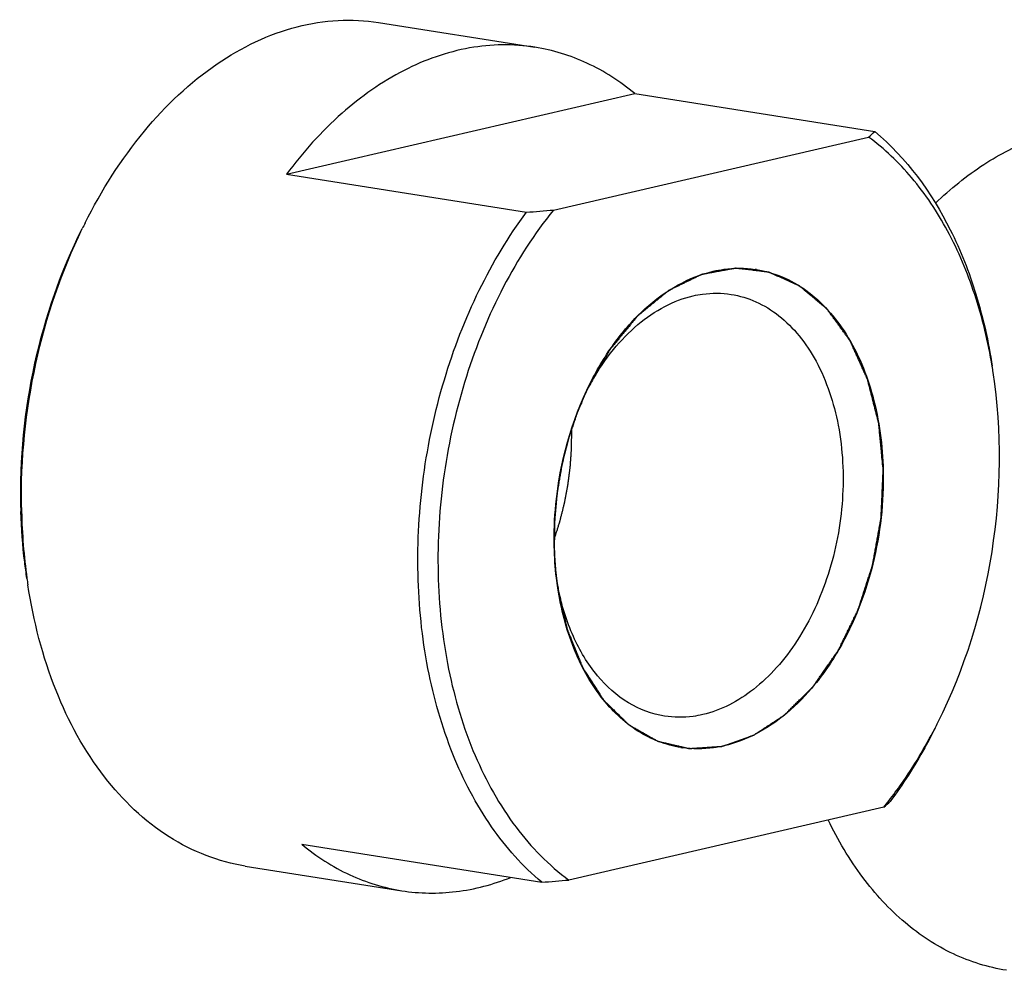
# Model space of a CAD drawing. Header units: millimetres. Extents: x 0 to 420, y 0 to 297.
# Tile 13 of 68: x 191.74 to 199.53, y 37.98 to 45.49. Entities that reach past the tile are written whole.
import ezdxf

# ---------------------------------------------------------------- set-up
doc = ezdxf.new("R2010")
doc.units = ezdxf.units.MM
doc.header["$LTSCALE"] = 23.1
doc.layers.add('COMPONENTS', color=7, linetype='CONTINUOUS')

msp = doc.modelspace()

# ---------------------------------------------------------------- linework, layer by layer
at = {"layer": 'COMPONENTS', "color": 7, "linetype": 'Continuous'}
for p, q in [((194.58087, 45.46913), (195.81782, 45.27371)), ((193.85334, 44.269), (196.60671, 44.90691)), ((196.60671, 44.90691), (198.50337, 44.60726)), ((195.96409, 43.98681), (198.45419, 44.56373)), ((193.85334, 44.269), (195.74999, 43.96934)), ((196.10852, 42.25797), (196.10845, 42.26066)), ((198.5764, 39.26793), (196.0863, 38.69102)), ((193.97555, 38.9732), (195.8722, 38.67354)), ((193.5275, 38.80183), (194.76444, 38.6064))]:
    msp.add_line(p, q, dxfattribs=at)
at = {"layer": 'COMPONENTS', "color": 2, "linetype": 'Continuous'}
for p, q in [((195.97363, 41.23624), (195.97524, 41.21018)), ((195.98032, 41.14611), (195.98321, 41.11662)), ((195.99042, 41.05448), (195.99477, 41.02244)), ((195.99477, 41.02244), (195.99622, 41.01233))]:
    msp.add_line(p, q, dxfattribs=at)
at = {"layer": 'COMPONENTS', "color": 7, "linetype": 'Continuous'}
for centre, radius, start, end in [((197.81538, 45.335), 1.00147, 309.633415, 313.391413), ((192.99463, 79.05702), 35.1957, 274.490095, 274.839797), ((196.11527, 41.9517), 4.31114, 153.356739, 154.030886), ((197.43467, 42.66765), 0.85931, 81.027456, 81.705192), ((195.36325, 42.0792), 4.12382, 8.684642, 9.391623), ((198.05988, 41.60116), 2.06987, 150.589964, 152.049168), ((198.0229, 41.6219), 2.02747, 149.922877, 150.587305), ((196.325, 41.74011), 4.57249, 181.321855, 181.710687), ((196.5072, 41.71343), 4.74876, 180.95119, 181.321798), ((196.28458, 41.70256), 4.52596, 181.249205, 187.978566), ((196.07366, 41.67515), 4.31327, 188.006893, 188.678883), ((198.02993, 41.40901), 2.07031, 190.090586, 191.454832), ((195.32028, 41.78362), 4.11993, 332.65293, 333.360257), ((197.10582, 40.5871), 0.85931, 261.027456, 261.705192), ((196.0102, 41.34046), 3.2986, 321.074747, 322.190841), ((197.94456, 40.03133), 0.99096, 309.613488, 313.41134), ((193.11684, 73.76122), 35.1957, 274.490095, 274.839797)]:
    msp.add_arc(centre, radius, start, end, dxfattribs=at)
for points, knots in [([(192.26191, 43.88496), (192.39119, 44.14264), (192.68776, 44.61095), (193.25909, 45.15718), (193.81324, 45.42655), (194.25859, 45.49672), (194.47568, 45.48575), (194.58087, 45.46913)], [0, 0, 0, 0, 0.2891478, 0.5505555, 0.7838774, 0.8931945, 1, 1, 1, 1]), ([(195.81778, 45.27371), (195.6477, 45.30058), (195.28547, 45.29448), (194.75686, 45.10614), (194.26304, 44.75697), (193.98312, 44.44384), (193.85334, 44.269)], [0, 0, 0, 0, 0.2233546, 0.4596434, 0.7175511, 1, 1, 1, 1]), ([(196.60671, 44.90691), (196.4918, 45.00223), (196.24322, 45.16351), (195.95939, 45.25134), (195.81778, 45.27371)], [0, 0, 0, 0, 0.5101355, 1, 1, 1, 1]), ([(198.50337, 44.60726), (198.75451, 44.39894), (199.06412, 43.97093), (199.32004, 43.3147), (199.40276, 42.9443), (199.43213, 42.75206)], [0, 0, 0, 0, 0.4636044, 0.7236911, 1, 1, 1, 1]), ([(198.98357, 44.04075), (199.10116, 44.15391), (199.34717, 44.35379), (199.75604, 44.56624), (200.17854, 44.67162), (200.46198, 44.6661), (200.59744, 44.6447)], [0, 0, 0, 0, 0.2745939, 0.529727, 0.7692528, 1, 1, 1, 1]), ([(199.4318, 42.75213), (199.40004, 42.94415), (199.312, 43.3125), (199.09967, 43.81839), (198.81774, 44.24422), (198.58029, 44.47164), (198.45419, 44.56373)], [0, 0, 0, 0, 0.2772215, 0.5370107, 0.7775895, 1, 1, 1, 1]), ([(195.96409, 43.98681), (195.81271, 43.79939), (195.54254, 43.37786), (195.25306, 42.67091), (195.07898, 41.90447), (195.03036, 41.1222), (195.10995, 40.36813), (195.31429, 39.6843), (195.63316, 39.10907), (195.92727, 38.80715), (196.0863, 38.69102)], [0, 0, 0, 0, 0.1248793, 0.2575395, 0.3941913, 0.5304584, 0.6620193, 0.7852508, 0.8979277, 1, 1, 1, 1]), ([(194.8933, 41.10881), (194.88733, 41.36738), (194.9175, 41.88737), (195.08022, 42.64467), (195.35243, 43.35012), (195.6069, 43.77657), (195.74999, 43.96934)], [0, 0, 0, 0, 0.2556496, 0.5123703, 0.7626962, 1, 1, 1, 1]), ([(191.75372, 41.63463), (191.7449, 42.01682), (191.82089, 42.77889), (192.07065, 43.50373), (192.23913, 43.83956)], [0, 0, 0, 0, 0.50433, 1, 1, 1, 1]), ([(191.75909, 41.6346), (191.75276, 42.01622), (191.83003, 42.77685), (192.07496, 43.50184), (192.23943, 43.83949)], [0, 0, 0, 0, 0.5040299, 1, 1, 1, 1]), ([(197.22696, 43.50297), (197.25453, 43.50936), (197.36372, 43.5297), (197.47677, 43.5299), (197.55864, 43.51797)], [0, 0, 0, 0, 0.2548592, 1, 1, 1, 1]), ([(197.56869, 43.51644), (197.6378, 43.50553), (197.77597, 43.46577), (198.03754, 43.31653), (198.31298, 43.00128), (198.51614, 42.50225), (198.5659, 42.12571), (198.57045, 41.92861)], [0, 0, 0, 0, 0.1037529, 0.2107482, 0.442993, 0.7076371, 1, 1, 1, 1]), ([(196.25458, 42.61865), (196.31126, 42.73165), (196.43788, 42.94183), (196.67206, 43.2075), (196.93523, 43.40228), (197.13037, 43.48059), (197.22696, 43.50297)], [0, 0, 0, 0, 0.2802297, 0.5409502, 0.780203, 1, 1, 1, 1]), ([(196.26842, 42.638), (196.31817, 42.7239), (196.42673, 42.88322), (196.6207, 43.08361), (196.83418, 43.2306), (196.98993, 43.29048), (197.06713, 43.30837)], [0, 0, 0, 0, 0.2783894, 0.5379771, 0.7777868, 1, 1, 1, 1]), ([(197.06713, 43.30837), (197.09218, 43.31417), (197.19138, 43.33253), (197.29418, 43.332), (197.3684, 43.3203)], [0, 0, 0, 0, 0.2549529, 1, 1, 1, 1]), ([(197.3684, 43.3203), (197.43561, 43.3097), (197.57023, 43.26916), (197.75374, 43.15552), (197.91479, 42.99362), (198.09915, 42.71243), (198.24257, 42.272), (198.2707, 41.6918), (198.16007, 41.10757), (197.95736, 40.66266), (197.73636, 40.36964), (197.50313, 40.14627), (197.28902, 40.03221), (197.14351, 39.99849)], [0, 0, 0, 0, 0.0491322, 0.1001062, 0.1543596, 0.2127136, 0.3415785, 0.4830492, 0.6282579, 0.7671458, 0.8317351, 0.8921355, 1, 1, 1, 1]), ([(199.00285, 39.93633), (199.21447, 40.35817), (199.49781, 41.27542), (199.51106, 42.23535), (199.43979, 42.70188)], [0, 0, 0, 0, 0.4999994, 1, 1, 1, 1]), ([(195.97004, 41.32614), (195.96746, 41.43788), (195.98469, 41.88133), (196.10582, 42.32211), (196.25458, 42.61865)], [0, 0, 0, 0, 0.2520006, 1, 1, 1, 1]), ([(195.96996, 41.38353), (195.97545, 41.40084), (195.98368, 41.42679), (195.99329, 41.45707), (195.99878, 41.47438), (196.0029, 41.48735), (196.00701, 41.50033), (196.0101, 41.51006), (196.01216, 41.51656), (196.0132, 41.5198), (196.01419, 41.52306), (196.01526, 41.52752), (196.01668, 41.53305), (196.01892, 41.54193), (196.02173, 41.55303), (196.02621, 41.57078), (196.03183, 41.59297), (196.03743, 41.61516), (196.04192, 41.63291), (196.04473, 41.644), (196.04697, 41.65287), (196.04837, 41.65843), (196.04936, 41.6623), (196.0499, 41.66454), (196.05033, 41.66692), (196.05089, 41.66984), (196.05223, 41.67689), (196.05424, 41.68746), (196.05691, 41.70155), (196.05959, 41.71564), (196.06316, 41.73444), (196.06673, 41.75323), (196.07029, 41.77202), (196.07252, 41.78376), (196.07431, 41.79316), (196.07565, 41.8002), (196.07676, 41.80607), (196.07755, 41.81019), (196.07798, 41.81253), (196.07836, 41.81431), (196.07853, 41.816), (196.07884, 41.81829), (196.07935, 41.82227), (196.08009, 41.82798), (196.08096, 41.83482), (196.08214, 41.84394), (196.08361, 41.85534), (196.08595, 41.87358), (196.0883, 41.89182), (196.09065, 41.91007), (196.09241, 41.92375), (196.09417, 41.93743), (196.09549, 41.94769), (196.09637, 41.95453), (196.09682, 41.95795), (196.09722, 41.96137), (196.09748, 41.96594), (196.0979, 41.97165), (196.09853, 41.98079), (196.09932, 41.99221), (196.10059, 42.01048), (196.10217, 42.03332), (196.10376, 42.05616), (196.10502, 42.07444), (196.10581, 42.08586), (196.10645, 42.09499), (196.10684, 42.10071), (196.10713, 42.10469), (196.10726, 42.10699), (196.10725, 42.10938), (196.10729, 42.11233), (196.10735, 42.11944), (196.10744, 42.13009), (196.10756, 42.1443), (196.10768, 42.15851), (196.10784, 42.17745), (196.10812, 42.21061), (196.10836, 42.23902), (196.10852, 42.25797)], [0, 0, 0, 0, 0.0625, 0.09375, 0.109375, 0.125, 0.140625, 0.15625, 0.1601562, 0.1640625, 0.1679688, 0.171875, 0.1796875, 0.1875, 0.203125, 0.21875, 0.25, 0.28125, 0.296875, 0.3125, 0.3203125, 0.328125, 0.3320312, 0.3339844, 0.3359375, 0.3398438, 0.34375, 0.359375, 0.375, 0.390625, 0.40625, 0.4375, 0.453125, 0.46875, 0.4765625, 0.484375, 0.4921875, 0.4960938, 0.4980469, 0.5, 0.5019531, 0.5039062, 0.5078125, 0.515625, 0.5234375, 0.53125, 0.546875, 0.5625, 0.59375, 0.609375, 0.625, 0.640625, 0.65625, 0.6601562, 0.6640625, 0.6679688, 0.671875, 0.6796875, 0.6875, 0.703125, 0.71875, 0.75, 0.78125, 0.796875, 0.8125, 0.8203125, 0.828125, 0.8320312, 0.8339844, 0.8359375, 0.8398438, 0.84375, 0.859375, 0.875, 0.890625, 0.90625, 0.9375, 1, 1, 1, 1]), ([(198.57045, 41.92861), (198.57618, 41.68026), (198.52057, 41.18701), (198.30006, 40.61704), (198.04075, 40.23531), (197.82053, 40.00734), (197.57812, 39.84018), (197.40121, 39.77209), (197.31353, 39.75178)], [0, 0, 0, 0, 0.2774924, 0.5474618, 0.6734633, 0.790948, 0.8994625, 1, 1, 1, 1]), ([(191.80211, 41.07445), (191.79551, 41.11769), (191.77156, 41.29324), (191.75853, 41.47025), (191.75454, 41.60361)], [0, 0, 0, 0, 0.2468864, 1, 1, 1, 1]), ([(195.99844, 40.99752), (195.99434, 41.02435), (195.97956, 41.13335), (195.97195, 41.24331), (195.97004, 41.32614)], [0, 0, 0, 0, 0.246732, 1, 1, 1, 1]), ([(195.8722, 38.67354), (195.72054, 38.79935), (195.44252, 39.11367), (195.14131, 39.69395), (194.94843, 40.37314), (194.89907, 40.85874), (194.8933, 41.10881)], [0, 0, 0, 0, 0.2191746, 0.4599978, 0.7217733, 1, 1, 1, 1]), ([(193.5275, 38.80183), (193.4223, 38.81846), (193.21236, 38.87496), (192.81027, 39.07906), (192.3661, 39.50626), (191.99101, 40.2022), (191.85329, 40.73925), (191.80978, 41.02429)], [0, 0, 0, 0, 0.1068029, 0.2161181, 0.4494398, 0.7108522, 1, 1, 1, 1]), ([(196.9718, 39.7383), (196.85181, 39.75725), (196.60811, 39.85316), (196.31414, 40.13737), (196.10102, 40.53174), (196.02311, 40.83601), (195.99844, 40.99752)], [0, 0, 0, 0, 0.2152301, 0.4488167, 0.7105211, 1, 1, 1, 1]), ([(196.84223, 39.98656), (196.74243, 40.00229), (196.54019, 40.07875), (196.29048, 40.3049), (196.10253, 40.62098), (196.0274, 40.86684), (196.00085, 40.99786)], [0, 0, 0, 0, 0.2174792, 0.4516932, 0.7122488, 1, 1, 1, 1]), ([(197.14351, 39.99849), (197.11846, 39.99269), (197.01926, 39.97432), (196.91646, 39.97486), (196.84223, 39.98656)], [0, 0, 0, 0, 0.2549398, 1, 1, 1, 1]), ([(198.61628, 39.31831), (198.65007, 39.36185), (198.78437, 39.54404), (198.90114, 39.73897), (198.97977, 39.89101)], [0, 0, 0, 0, 0.2435737, 1, 1, 1, 1]), ([(198.9801, 39.89097), (198.95409, 39.83913), (198.84839, 39.63868), (198.72607, 39.44685), (198.62557, 39.31146)], [0, 0, 0, 0, 0.2559182, 1, 1, 1, 1]), ([(197.31353, 39.75178), (197.28596, 39.74539), (197.17677, 39.72505), (197.06372, 39.72484), (196.98185, 39.73678)], [0, 0, 0, 0, 0.2548592, 1, 1, 1, 1]), ([(199.54407, 37.9774), (199.39995, 38.00017), (199.11086, 38.09052), (198.72153, 38.34704), (198.3862, 38.71219), (198.2124, 39.00663), (198.1361, 39.16566)], [0, 0, 0, 0, 0.2288754, 0.4675278, 0.7233137, 1, 1, 1, 1]), ([(193.97555, 38.9732), (194.09046, 38.87788), (194.33904, 38.7166), (194.62287, 38.62877), (194.76448, 38.6064)], [0, 0, 0, 0, 0.5101355, 1, 1, 1, 1]), ([(194.76448, 38.6064), (194.90588, 38.58406), (195.20249, 38.58008), (195.48826, 38.65658), (195.62678, 38.71164)], [0, 0, 0, 0, 0.4899006, 1, 1, 1, 1])]:
    msp.add_open_spline(points, degree=3, knots=knots, dxfattribs=at)
at = {"layer": 'COMPONENTS', "color": 2, "linetype": 'Continuous'}
for points, knots in [([(198.57045, 41.92861), (198.56825, 41.9518), (198.56384, 41.99817), (198.55833, 42.05614), (198.55392, 42.10251), (198.55062, 42.13729), (198.54731, 42.17207), (198.54401, 42.20685), (198.54125, 42.23584), (198.53932, 42.25612), (198.53822, 42.26772), (198.5374, 42.27641), (198.53671, 42.28366), (198.53616, 42.28946), (198.53581, 42.29308), (198.53554, 42.29598), (198.53535, 42.29778), (198.53525, 42.29925), (198.53495, 42.30063), (198.53431, 42.303), (198.53346, 42.30642), (198.53207, 42.31187), (198.53033, 42.31869), (198.52755, 42.3296), (198.52408, 42.34324), (198.51992, 42.3596), (198.51436, 42.38143), (198.50742, 42.4087), (198.49909, 42.44143), (198.49076, 42.47416), (198.48243, 42.50689), (198.47548, 42.53417), (198.46993, 42.55599), (198.46576, 42.57235), (198.4616, 42.58872), (198.45743, 42.60508), (198.45396, 42.61872), (198.45153, 42.62827), (198.45014, 42.63372), (198.4491, 42.63781), (198.44806, 42.6419), (198.44728, 42.64498), (198.44676, 42.64702), (198.44651, 42.64805), (198.44621, 42.64904), (198.44564, 42.65021), (198.44498, 42.65172), (198.44389, 42.6541), (198.44254, 42.65709), (198.44037, 42.66187), (198.43766, 42.66785), (198.43442, 42.67502), (198.43009, 42.68458), (198.42467, 42.69653), (198.41818, 42.71087), (198.40952, 42.72999), (198.39869, 42.7539), (198.3857, 42.78258), (198.37271, 42.81126), (198.35972, 42.83995), (198.34889, 42.86385), (198.34023, 42.88297), (198.33373, 42.89731), (198.32832, 42.90927), (198.32399, 42.91883), (198.32074, 42.926), (198.3175, 42.93317), (198.31479, 42.93915), (198.31262, 42.94392), (198.311, 42.94751), (198.30964, 42.95049), (198.3087, 42.9526), (198.30815, 42.95377), (198.30779, 42.95473), (198.30721, 42.9554), (198.30651, 42.9564), (198.30525, 42.95809), (198.30348, 42.96054), (198.30134, 42.96347), (198.29849, 42.96737), (198.29493, 42.97225), (198.29065, 42.97811), (198.28637, 42.98396), (198.28067, 42.99177), (198.27355, 43.00153), (198.265, 43.01324), (198.2536, 43.02886), (198.23934, 43.04838), (198.22224, 43.0718), (198.20514, 43.09523), (198.18804, 43.11865), (198.17378, 43.13817), (198.16238, 43.15379), (198.15383, 43.1655), (198.14671, 43.17526), (198.14101, 43.18307), (198.13673, 43.18892), (198.13317, 43.1938), (198.13032, 43.19771), (198.12853, 43.20015), (198.12711, 43.2021), (198.12622, 43.20331), (198.1256, 43.20418), (198.12523, 43.20465), (198.12479, 43.20498), (198.12426, 43.20544), (198.12298, 43.2065), (198.12106, 43.20812), (198.1185, 43.21026), (198.11594, 43.21241), (198.11252, 43.21527), (198.10655, 43.22028), (198.09801, 43.22744), (198.08776, 43.23603), (198.07752, 43.24462), (198.06727, 43.2532), (198.05361, 43.26465), (198.03654, 43.27896), (198.01605, 43.29614), (197.99556, 43.31331), (197.97848, 43.32763), (197.96482, 43.33908), (197.95458, 43.34766), (197.94433, 43.35625), (197.93408, 43.36484), (197.92555, 43.372), (197.91957, 43.37701), (197.91616, 43.37987), (197.91359, 43.38201), (197.91103, 43.38416), (197.90911, 43.38577), (197.90783, 43.38685), (197.90729, 43.38728), (197.90688, 43.38767), (197.90641, 43.38791), (197.90558, 43.38826), (197.90441, 43.38879), (197.90253, 43.38963), (197.90017, 43.39068), (197.8964, 43.39236), (197.89169, 43.39446), (197.88604, 43.39699), (197.87851, 43.40035), (197.86909, 43.40455), (197.85778, 43.4096), (197.84271, 43.41632), (197.82387, 43.42473), (197.80127, 43.43482), (197.77866, 43.4449), (197.75605, 43.45499), (197.73721, 43.4634), (197.72214, 43.47012), (197.71084, 43.47517), (197.70142, 43.47937), (197.69388, 43.48273), (197.68823, 43.48525), (197.68258, 43.48778), (197.67787, 43.48988), (197.6741, 43.49156), (197.67175, 43.49261), (197.66987, 43.49345), (197.66845, 43.49408), (197.66728, 43.49462), (197.66633, 43.49501), (197.66564, 43.49541), (197.66485, 43.49542), (197.66384, 43.49557), (197.66256, 43.4957), (197.66102, 43.49589), (197.65898, 43.49613), (197.65642, 43.49644), (197.65233, 43.49692), (197.64722, 43.49753), (197.64108, 43.49826), (197.63495, 43.49899), (197.62676, 43.49997), (197.61654, 43.50118), (197.60427, 43.50264), (197.5879, 43.50459), (197.56745, 43.50703), (197.54291, 43.50995), (197.51836, 43.51287), (197.49382, 43.51579), (197.47336, 43.51822), (197.457, 43.52017), (197.44473, 43.52163), (197.4345, 43.52285), (197.42632, 43.52382), (197.42018, 43.52455), (197.41507, 43.52516), (197.41098, 43.52565), (197.40842, 43.52595), (197.40638, 43.5262), (197.4051, 43.52634), (197.40421, 43.52646), (197.40369, 43.52649), (197.40317, 43.52637), (197.40252, 43.52626), (197.40095, 43.52597), (197.3986, 43.52554), (197.39546, 43.52496), (197.39233, 43.52439), (197.38815, 43.52362), (197.38084, 43.52228), (197.37039, 43.52036), (197.35785, 43.51806), (197.34532, 43.51575), (197.33278, 43.51345), (197.31606, 43.51038), (197.29517, 43.50655), (197.2701, 43.50194), (197.24502, 43.49734), (197.22413, 43.4935), (197.20741, 43.49043), (197.19487, 43.48813), (197.18234, 43.48583), (197.1698, 43.48353), (197.15935, 43.48161), (197.15204, 43.48026), (197.14786, 43.4795), (197.14473, 43.47892), (197.14159, 43.47835), (197.13924, 43.47791), (197.13768, 43.47763), (197.13702, 43.4775), (197.1365, 43.47743), (197.13599, 43.47721), (197.13509, 43.47676), (197.13381, 43.47615), (197.13177, 43.47515), (197.12921, 43.47391), (197.12512, 43.47192), (197.12001, 43.46943), (197.11387, 43.46645), (197.10569, 43.46247), (197.09546, 43.4575), (197.08319, 43.45153), (197.06683, 43.44357), (197.04638, 43.43363), (197.02184, 43.42169), (196.99729, 43.40976), (196.97275, 43.39782), (196.9523, 43.38788), (196.93593, 43.37992), (196.92366, 43.37395), (196.91344, 43.36898), (196.90526, 43.365), (196.89912, 43.36202), (196.89298, 43.35903), (196.88787, 43.35655), (196.88378, 43.35456), (196.88071, 43.35307), (196.87816, 43.35182), (196.87636, 43.35096), (196.87535, 43.35044), (196.87456, 43.35014), (196.87386, 43.34948), (196.8729, 43.34872), (196.87123, 43.34734), (196.86883, 43.3454), (196.86596, 43.34305), (196.86213, 43.33992), (196.85735, 43.33601), (196.8516, 43.33132), (196.84586, 43.32663), (196.8382, 43.32038), (196.82863, 43.31256), (196.81714, 43.30318), (196.80182, 43.29067), (196.78268, 43.27504), (196.7597, 43.25628), (196.73673, 43.23752), (196.71375, 43.21876), (196.6946, 43.20313), (196.67929, 43.19062), (196.6678, 43.18124), (196.65823, 43.17342), (196.65057, 43.16717), (196.64482, 43.16248), (196.64004, 43.15857), (196.63621, 43.15544), (196.63382, 43.15348), (196.6319, 43.15193), (196.63071, 43.15093), (196.62973, 43.1502), (196.62908, 43.14946), (196.62844, 43.14868), (196.62716, 43.14713), (196.62525, 43.1448), (196.6227, 43.14171), (196.62014, 43.13861), (196.61673, 43.13447), (196.61077, 43.12724), (196.60226, 43.11691), (196.59204, 43.10452), (196.58182, 43.09212), (196.5716, 43.07972), (196.55798, 43.06319), (196.54095, 43.04253), (196.52051, 43.01774), (196.50008, 42.99294), (196.48305, 42.97228), (196.46942, 42.95575), (196.4592, 42.94336), (196.44899, 42.93096), (196.43877, 42.91856), (196.43025, 42.90823), (196.42344, 42.89997), (196.41918, 42.8948), (196.41577, 42.89067), (196.41365, 42.88808), (196.41215, 42.88629), (196.41132, 42.88522), (196.41064, 42.88394), (196.40974, 42.88241), (196.40833, 42.87992), (196.40655, 42.87682), (196.40371, 42.87186), (196.40016, 42.86566), (196.39591, 42.85821), (196.39023, 42.84829), (196.38313, 42.83589), (196.37462, 42.821), (196.36327, 42.80115), (196.34907, 42.77634), (196.33204, 42.74657), (196.31501, 42.7168), (196.29231, 42.67711), (196.26392, 42.62749), (196.24122, 42.5878), (196.22986, 42.56795)], [0, 0, 0, 0, 0.015625, 0.03125, 0.0390625, 0.046875, 0.0546875, 0.0625, 0.0703125, 0.0742188, 0.0761719, 0.078125, 0.0800781, 0.0810547, 0.0820312, 0.0825195, 0.0830078, 0.083252, 0.0834961, 0.0839844, 0.0849609, 0.0859375, 0.0878906, 0.0898438, 0.09375, 0.0976562, 0.1015625, 0.109375, 0.1171875, 0.125, 0.1328125, 0.140625, 0.1445312, 0.1484375, 0.1523438, 0.15625, 0.1601562, 0.1621094, 0.1630859, 0.1640625, 0.1650391, 0.1660156, 0.1662598, 0.1665039, 0.166748, 0.1669922, 0.1674805, 0.1679688, 0.1689453, 0.1699219, 0.171875, 0.1738281, 0.1757812, 0.1796875, 0.1835938, 0.1875, 0.1953125, 0.203125, 0.2109375, 0.21875, 0.2265625, 0.2304688, 0.234375, 0.2382812, 0.2402344, 0.2421875, 0.2441406, 0.2460938, 0.2470703, 0.2480469, 0.2490234, 0.2495117, 0.2497559, 0.25, 0.2502441, 0.2504883, 0.2509766, 0.2519531, 0.2529297, 0.2539062, 0.2558594, 0.2578125, 0.2597656, 0.2617188, 0.265625, 0.2695312, 0.2734375, 0.28125, 0.2890625, 0.296875, 0.3046875, 0.3125, 0.3164062, 0.3203125, 0.3242188, 0.3261719, 0.328125, 0.3300781, 0.3310547, 0.3320312, 0.3325195, 0.3330078, 0.333252, 0.333374, 0.3334961, 0.3337402, 0.3339844, 0.3349609, 0.3359375, 0.3369141, 0.3378906, 0.3398438, 0.34375, 0.3476562, 0.3515625, 0.3554688, 0.359375, 0.3671875, 0.375, 0.3828125, 0.390625, 0.3945312, 0.3984375, 0.4023438, 0.40625, 0.4101562, 0.4121094, 0.4130859, 0.4140625, 0.4150391, 0.4160156, 0.4162598, 0.4165039, 0.416626, 0.416748, 0.4169922, 0.4174805, 0.4179688, 0.4189453, 0.4199219, 0.421875, 0.4238281, 0.4257812, 0.4296875, 0.4335938, 0.4375, 0.4453125, 0.453125, 0.4609375, 0.46875, 0.4765625, 0.4804688, 0.484375, 0.4882812, 0.4902344, 0.4921875, 0.4941406, 0.4960938, 0.4970703, 0.4980469, 0.4985352, 0.4990234, 0.4995117, 0.4997559, 0.5, 0.5002441, 0.5004883, 0.5009766, 0.5014648, 0.5019531, 0.5029297, 0.5039062, 0.5058594, 0.5078125, 0.5097656, 0.5117188, 0.515625, 0.5195312, 0.5234375, 0.53125, 0.5390625, 0.546875, 0.5546875, 0.5625, 0.5664062, 0.5703125, 0.5742188, 0.5761719, 0.578125, 0.5800781, 0.5810547, 0.5820312, 0.5825195, 0.5830078, 0.583252, 0.583374, 0.5834961, 0.5837402, 0.5839844, 0.5849609, 0.5859375, 0.5869141, 0.5878906, 0.5898438, 0.59375, 0.5976562, 0.6015625, 0.6054688, 0.609375, 0.6171875, 0.625, 0.6328125, 0.640625, 0.6445312, 0.6484375, 0.6523438, 0.65625, 0.6601562, 0.6621094, 0.6630859, 0.6640625, 0.6650391, 0.6660156, 0.6662598, 0.6665039, 0.666626, 0.666748, 0.6669922, 0.6674805, 0.6679688, 0.6689453, 0.6699219, 0.671875, 0.6738281, 0.6757812, 0.6796875, 0.6835938, 0.6875, 0.6953125, 0.703125, 0.7109375, 0.71875, 0.7265625, 0.7304688, 0.734375, 0.7382812, 0.7402344, 0.7421875, 0.7441406, 0.7460938, 0.7470703, 0.7480469, 0.7490234, 0.7495117, 0.7497559, 0.75, 0.7502441, 0.7504883, 0.7509766, 0.7519531, 0.7529297, 0.7539062, 0.7558594, 0.7578125, 0.7597656, 0.7617188, 0.765625, 0.7695312, 0.7734375, 0.78125, 0.7890625, 0.796875, 0.8046875, 0.8125, 0.8164062, 0.8203125, 0.8242188, 0.8261719, 0.828125, 0.8300781, 0.8310547, 0.8320312, 0.8325195, 0.8330078, 0.833252, 0.8334961, 0.8337402, 0.8339844, 0.8349609, 0.8359375, 0.8369141, 0.8378906, 0.8398438, 0.84375, 0.8476562, 0.8515625, 0.8554688, 0.859375, 0.8671875, 0.875, 0.8828125, 0.890625, 0.8945312, 0.8984375, 0.9023438, 0.90625, 0.9101562, 0.9121094, 0.9140625, 0.9150391, 0.9160156, 0.9165039, 0.916748, 0.9169922, 0.9174805, 0.9179688, 0.9189453, 0.9199219, 0.921875, 0.9238281, 0.9257812, 0.9296875, 0.9335938, 0.9375, 0.9453125, 0.953125, 0.9609375, 0.96875, 0.984375, 1, 1, 1, 1]), ([(196.22986, 42.56795), (196.21979, 42.54422), (196.20468, 42.50863), (196.18706, 42.4671), (196.17699, 42.44337), (196.16943, 42.42557), (196.16314, 42.41074), (196.1581, 42.39888), (196.15496, 42.39146), (196.15243, 42.38553), (196.15088, 42.38181), (196.14957, 42.37887), (196.14876, 42.37656), (196.14799, 42.37422), (196.14642, 42.36956), (196.14408, 42.36255), (196.14096, 42.35322), (196.13784, 42.34388), (196.13368, 42.33143), (196.12639, 42.30964), (196.11598, 42.27852), (196.10558, 42.2474), (196.09829, 42.22561), (196.09413, 42.21316), (196.09101, 42.20382), (196.08788, 42.19449), (196.08555, 42.18748), (196.08398, 42.18282), (196.08334, 42.18086), (196.0828, 42.17933), (196.08236, 42.17769), (196.08165, 42.17477), (196.0806, 42.17062), (196.07894, 42.16398), (196.07686, 42.15567), (196.07354, 42.14239), (196.06939, 42.12578), (196.0644, 42.10585), (196.05942, 42.08592), (196.05443, 42.06599), (196.04945, 42.04606), (196.04446, 42.02613), (196.04031, 42.00952), (196.03698, 41.99623), (196.03449, 41.98627), (196.03242, 41.97796), (196.03095, 41.97215), (196.03014, 41.96883), (196.02945, 41.96633), (196.0291, 41.96387), (196.02852, 41.96058), (196.02755, 41.95483), (196.02614, 41.94661), (196.02446, 41.93674), (196.02222, 41.92359), (196.01942, 41.90714), (196.01605, 41.88741), (196.01269, 41.86768), (196.00933, 41.84795), (196.00597, 41.82822), (196.00261, 41.80849), (195.9998, 41.79205), (195.99756, 41.77889), (195.99616, 41.77067), (195.99503, 41.76409), (195.99436, 41.75998), (195.99375, 41.7567), (195.99339, 41.75339), (195.99287, 41.74759), (195.99208, 41.73931), (195.99084, 41.72605), (195.98927, 41.70948), (195.98678, 41.68297), (195.98366, 41.64984), (195.98055, 41.6167), (195.97836, 41.59351), (195.97712, 41.58026), (195.97618, 41.57031), (195.97525, 41.56037), (195.97454, 41.55292), (195.97408, 41.54795), (195.97383, 41.54547), (195.97364, 41.54297), (195.97363, 41.53955), (195.97354, 41.53531), (195.97343, 41.5285), (195.97329, 41.52), (195.97306, 41.50639), (195.97277, 41.48939), (195.97243, 41.46898), (195.97198, 41.44177), (195.97118, 41.39416), (195.97049, 41.35334), (195.97004, 41.32614)], [0, 0, 0, 0, 0.0625, 0.09375, 0.109375, 0.125, 0.140625, 0.1484375, 0.15625, 0.1601562, 0.1640625, 0.1660156, 0.1679688, 0.1699219, 0.171875, 0.1796875, 0.1875, 0.1953125, 0.203125, 0.21875, 0.25, 0.28125, 0.296875, 0.3046875, 0.3125, 0.3203125, 0.328125, 0.3300781, 0.3320312, 0.3330078, 0.3339844, 0.3359375, 0.3398438, 0.34375, 0.3515625, 0.359375, 0.375, 0.390625, 0.40625, 0.421875, 0.4375, 0.453125, 0.46875, 0.4765625, 0.484375, 0.4921875, 0.4960938, 0.4980469, 0.5, 0.5019531, 0.5039062, 0.5078125, 0.515625, 0.5234375, 0.53125, 0.546875, 0.5625, 0.578125, 0.59375, 0.609375, 0.625, 0.640625, 0.6484375, 0.65625, 0.6601562, 0.6640625, 0.6660156, 0.6679688, 0.671875, 0.6796875, 0.6875, 0.703125, 0.71875, 0.75, 0.78125, 0.796875, 0.8046875, 0.8125, 0.8203125, 0.828125, 0.8300781, 0.8320312, 0.8339844, 0.8359375, 0.8398438, 0.84375, 0.8515625, 0.859375, 0.875, 0.890625, 0.90625, 0.9375, 1, 1, 1, 1]), ([(195.99622, 41.01233), (196.00211, 40.98598), (196.01095, 40.94644), (196.02273, 40.89372), (196.03156, 40.85418), (196.0404, 40.81465), (196.04776, 40.7817), (196.05365, 40.75534), (196.05807, 40.73557), (196.06175, 40.7191), (196.06469, 40.70592), (196.06653, 40.69768), (196.06801, 40.69109), (196.06911, 40.68615), (196.07004, 40.68203), (196.07076, 40.67873), (196.07125, 40.67669), (196.07155, 40.675), (196.07221, 40.67354), (196.07323, 40.6709), (196.07537, 40.66569), (196.07837, 40.65821), (196.08199, 40.64924), (196.08682, 40.63728), (196.09286, 40.62234), (196.1001, 40.6044), (196.10975, 40.58049), (196.12182, 40.5506), (196.13631, 40.51473), (196.14838, 40.48484), (196.15803, 40.46093), (196.16528, 40.44299), (196.17252, 40.42506), (196.17855, 40.41011), (196.18338, 40.39816), (196.1864, 40.39068), (196.18881, 40.38471), (196.19062, 40.38022), (196.19213, 40.37648), (196.19334, 40.3735), (196.19409, 40.37162), (196.19471, 40.37015), (196.19511, 40.36897), (196.19574, 40.36806), (196.19654, 40.3668), (196.19756, 40.36523), (196.19918, 40.36273), (196.20121, 40.3596), (196.20445, 40.35459), (196.2085, 40.34833), (196.21499, 40.33831), (196.22309, 40.32579), (196.23282, 40.31077), (196.24255, 40.29574), (196.25552, 40.27571), (196.27173, 40.25067), (196.29119, 40.22062), (196.31064, 40.19057), (196.32523, 40.16803), (196.33496, 40.15301), (196.33982, 40.14549), (196.34469, 40.13798), (196.34874, 40.13172), (196.35198, 40.12671), (196.35441, 40.12295), (196.35685, 40.11921), (196.35886, 40.11605), (196.3603, 40.11391), (196.36108, 40.11258), (196.3618, 40.11187), (196.36253, 40.11116), (196.3635, 40.11022), (196.36519, 40.10856), (196.36761, 40.10619), (196.37147, 40.10241), (196.37631, 40.09768), (196.38405, 40.09011), (196.39372, 40.08065), (196.40533, 40.0693), (196.41693, 40.05794), (196.42854, 40.04659), (196.44401, 40.03145), (196.46336, 40.01253), (196.4827, 39.99361), (196.49817, 39.97847), (196.50978, 39.96712), (196.52138, 39.95576), (196.53106, 39.9463), (196.53879, 39.93873), (196.5446, 39.93306), (196.54943, 39.92833), (196.55282, 39.92501), (196.55475, 39.92312), (196.5562, 39.92171), (196.55741, 39.92052), (196.55838, 39.91958), (196.55932, 39.91858), (196.56076, 39.91787), (196.56299, 39.91656), (196.5658, 39.91499), (196.57027, 39.91244), (196.57587, 39.90926), (196.58483, 39.90416), (196.59603, 39.8978), (196.61395, 39.88762), (196.63635, 39.87489), (196.66323, 39.85961), (196.69011, 39.84433), (196.71251, 39.83161), (196.73043, 39.82142), (196.74387, 39.81378), (196.75507, 39.80742), (196.76403, 39.80233), (196.77075, 39.79851), (196.77635, 39.79533), (196.78083, 39.79278), (196.78363, 39.79119), (196.78587, 39.78991), (196.78727, 39.78913), (196.78824, 39.78855), (196.78881, 39.78827), (196.78943, 39.78816), (196.79018, 39.78797), (196.792, 39.78755), (196.79473, 39.78691), (196.79837, 39.78607), (196.80201, 39.78522), (196.80686, 39.78409), (196.81535, 39.78212), (196.82747, 39.7793), (196.84203, 39.77591), (196.85658, 39.77252), (196.87113, 39.76914), (196.89054, 39.76462), (196.91479, 39.75898), (196.93905, 39.75334), (196.95845, 39.74882), (196.97301, 39.74544), (196.98756, 39.74205), (196.99969, 39.73923), (197.00939, 39.73697), (197.01666, 39.73528), (197.02394, 39.73359), (197.0294, 39.73231), (197.03304, 39.73147), (197.03455, 39.73111), (197.03577, 39.73084), (197.03697, 39.7305), (197.03855, 39.73065), (197.04043, 39.73076), (197.04295, 39.73093), (197.04609, 39.73114), (197.04987, 39.73139), (197.0549, 39.73172), (197.0637, 39.7323), (197.07628, 39.73314), (197.0964, 39.73447), (197.12155, 39.73613), (197.15174, 39.73813), (197.18192, 39.74013), (197.21211, 39.74213), (197.23726, 39.7438), (197.25487, 39.74496), (197.26493, 39.74563), (197.27248, 39.74613), (197.27876, 39.74655), (197.2838, 39.74688), (197.28757, 39.74713), (197.29071, 39.74734), (197.29291, 39.74747), (197.29401, 39.74757), (197.29464, 39.74757), (197.29526, 39.74784), (197.29603, 39.74809), (197.29726, 39.74853), (197.29941, 39.74929), (197.30249, 39.75038), (197.30619, 39.75168), (197.31111, 39.75342), (197.31727, 39.75559), (197.32466, 39.7582), (197.33451, 39.76168), (197.34682, 39.76602), (197.3616, 39.77124), (197.37637, 39.77645), (197.39607, 39.78341), (197.4207, 39.7921), (197.44533, 39.80079), (197.46503, 39.80774), (197.4798, 39.81296), (197.49458, 39.81817), (197.50689, 39.82252), (197.51674, 39.826), (197.52413, 39.8286), (197.53029, 39.83078), (197.53521, 39.83252), (197.53891, 39.83382), (197.54199, 39.8349), (197.54414, 39.83567), (197.54537, 39.83609), (197.54614, 39.83639), (197.54676, 39.83656), (197.54736, 39.83699), (197.54841, 39.83765), (197.55051, 39.83904), (197.55351, 39.84099), (197.55711, 39.84335), (197.56191, 39.84648), (197.56791, 39.8504), (197.57511, 39.85511), (197.58471, 39.86138), (197.60152, 39.87236), (197.62552, 39.88805), (197.65433, 39.90687), (197.68313, 39.92569), (197.71194, 39.94451), (197.73594, 39.9602), (197.75515, 39.97274), (197.76715, 39.98059), (197.77555, 39.98608), (197.78035, 39.98921), (197.78395, 39.99156), (197.78695, 39.99353), (197.78935, 39.99509), (197.79115, 39.99628), (197.79266, 39.99722), (197.79374, 39.99837), (197.79485, 39.99946), (197.79622, 40.00084), (197.79952, 40.00413), (197.80447, 40.00907), (197.81107, 40.01566), (197.81766, 40.02225), (197.82646, 40.03104), (197.83746, 40.04202), (197.85065, 40.0552), (197.86385, 40.06838), (197.88144, 40.08595), (197.90343, 40.10792), (197.92542, 40.12989), (197.94302, 40.14746), (197.95621, 40.16064), (197.96941, 40.17382), (197.9826, 40.187), (197.9936, 40.19798), (198.00129, 40.20567), (198.00569, 40.21006), (198.00899, 40.21336), (198.01229, 40.21665), (198.01476, 40.21913), (198.01641, 40.22077), (198.01709, 40.22147), (198.01766, 40.22199), (198.01815, 40.22265), (198.01898, 40.22386), (198.02018, 40.22556), (198.02209, 40.22831), (198.02448, 40.23173), (198.0283, 40.2372), (198.03308, 40.24405), (198.03881, 40.25226), (198.04645, 40.26322), (198.05601, 40.27691), (198.06748, 40.29333), (198.08276, 40.31524), (198.10188, 40.34262), (198.12481, 40.37548), (198.14774, 40.40833), (198.16685, 40.43571), (198.18214, 40.45762), (198.1917, 40.47131), (198.19934, 40.48226), (198.20412, 40.48911), (198.20794, 40.49459), (198.21034, 40.498), (198.21223, 40.50076), (198.21348, 40.50241), (198.2142, 40.50401), (198.21497, 40.50556), (198.2163, 40.50829), (198.21821, 40.51217), (198.22126, 40.5184), (198.22507, 40.52618), (198.22964, 40.53552), (198.23574, 40.54797), (198.24336, 40.56354), (198.2525, 40.58221), (198.26164, 40.60089), (198.27384, 40.62579), (198.28908, 40.65692), (198.30736, 40.69427), (198.3226, 40.7254), (198.3348, 40.75031), (198.34394, 40.76898), (198.35156, 40.78455), (198.35766, 40.797), (198.36147, 40.80478), (198.36451, 40.81101), (198.36643, 40.81489), (198.36793, 40.81802), (198.36953, 40.82107), (198.37089, 40.82546), (198.3726, 40.83066), (198.37486, 40.83762), (198.37769, 40.8463), (198.38108, 40.85673), (198.3856, 40.87063), (198.39352, 40.89496), (198.40483, 40.92972), (198.4184, 40.97142), (198.43198, 41.01313), (198.44329, 41.04789), (198.45233, 41.07569), (198.45912, 41.09654), (198.46591, 41.1174), (198.47156, 41.13477), (198.47608, 41.14868), (198.47948, 41.1591), (198.48202, 41.16692), (198.48372, 41.17214), (198.48443, 41.17431), (198.48499, 41.17605), (198.48543, 41.17734), (198.48563, 41.17873), (198.48598, 41.18055), (198.48638, 41.18283), (198.48705, 41.18648), (198.48788, 41.19104), (198.48887, 41.19652), (198.4902, 41.20381), (198.49185, 41.21294), (198.49451, 41.22753), (198.49782, 41.24578), (198.5018, 41.26767), (198.50577, 41.28957), (198.51108, 41.31876), (198.5177, 41.35525), (198.52566, 41.39904), (198.53228, 41.43553), (198.53759, 41.46472), (198.54156, 41.48661), (198.54488, 41.50486), (198.54753, 41.51946), (198.54919, 41.52858), (198.55051, 41.53588), (198.5515, 41.54135), (198.55235, 41.54591), (198.55289, 41.54911), (198.55328, 41.55093), (198.55329, 41.55278), (198.55343, 41.55508), (198.55359, 41.55877), (198.5538, 41.56338), (198.55405, 41.56891), (198.55439, 41.57629), (198.55481, 41.58552), (198.55548, 41.60027), (198.55632, 41.61872), (198.55733, 41.64085), (198.55868, 41.67037), (198.56036, 41.70726), (198.56238, 41.75153), (198.5644, 41.7958), (198.56709, 41.85483), (198.56911, 41.8991), (198.57045, 41.92861)], [0, 0, 0, 0, 0.015625, 0.0234375, 0.03125, 0.0390625, 0.046875, 0.0507812, 0.0546875, 0.0585938, 0.0605469, 0.0625, 0.0634766, 0.0644531, 0.0654297, 0.065918, 0.0664062, 0.0666504, 0.0668945, 0.0673828, 0.0683594, 0.0703125, 0.0722656, 0.0742188, 0.078125, 0.0820312, 0.0859375, 0.09375, 0.1015625, 0.109375, 0.1132812, 0.1171875, 0.1210938, 0.125, 0.1269531, 0.1289062, 0.1298828, 0.1308594, 0.1318359, 0.1323242, 0.1328125, 0.1330566, 0.1333008, 0.1335449, 0.1337891, 0.1342773, 0.1347656, 0.1357422, 0.1367188, 0.1386719, 0.140625, 0.1445312, 0.1484375, 0.1523438, 0.15625, 0.1640625, 0.171875, 0.1796875, 0.1875, 0.1894531, 0.1914062, 0.1933594, 0.1953125, 0.1962891, 0.1972656, 0.1982422, 0.1992188, 0.199707, 0.1999512, 0.2001953, 0.2004395, 0.2006836, 0.2011719, 0.2021484, 0.203125, 0.2050781, 0.2070312, 0.2109375, 0.2148438, 0.21875, 0.2226562, 0.2265625, 0.234375, 0.2421875, 0.2460938, 0.25, 0.2539062, 0.2578125, 0.2597656, 0.2617188, 0.2636719, 0.2646484, 0.2651367, 0.265625, 0.2661133, 0.2663574, 0.2666016, 0.2670898, 0.2675781, 0.2685547, 0.2695312, 0.2714844, 0.2734375, 0.2773438, 0.28125, 0.2890625, 0.296875, 0.3046875, 0.3125, 0.3164062, 0.3203125, 0.3242188, 0.3261719, 0.328125, 0.3300781, 0.3310547, 0.3320312, 0.3325195, 0.3330078, 0.333252, 0.333374, 0.3334961, 0.3337402, 0.3339844, 0.3349609, 0.3359375, 0.3369141, 0.3378906, 0.3398438, 0.34375, 0.3476562, 0.3515625, 0.3554688, 0.359375, 0.3671875, 0.375, 0.3789062, 0.3828125, 0.3867188, 0.390625, 0.3925781, 0.3945312, 0.3964844, 0.3984375, 0.3989258, 0.3994141, 0.3996582, 0.3999023, 0.4003906, 0.4008789, 0.4013672, 0.4023438, 0.4033203, 0.4042969, 0.40625, 0.4101562, 0.4140625, 0.421875, 0.4296875, 0.4375, 0.4453125, 0.453125, 0.4570312, 0.4589844, 0.4609375, 0.4628906, 0.4638672, 0.4648438, 0.4658203, 0.4663086, 0.4665527, 0.4666748, 0.4667969, 0.467041, 0.4672852, 0.4677734, 0.46875, 0.4697266, 0.4707031, 0.4726562, 0.4746094, 0.4765625, 0.4804688, 0.484375, 0.4882812, 0.4921875, 0.5, 0.5078125, 0.5117188, 0.515625, 0.5195312, 0.5234375, 0.5253906, 0.5273438, 0.5292969, 0.5302734, 0.53125, 0.5322266, 0.5327148, 0.532959, 0.5332031, 0.5333252, 0.5334473, 0.5336914, 0.5341797, 0.5351562, 0.5361328, 0.5371094, 0.5390625, 0.5410156, 0.5429688, 0.546875, 0.5546875, 0.5625, 0.5703125, 0.578125, 0.5859375, 0.5898438, 0.59375, 0.5957031, 0.5966797, 0.5976562, 0.5986328, 0.5991211, 0.5996094, 0.6000977, 0.6003418, 0.6005859, 0.6010742, 0.6015625, 0.6035156, 0.6054688, 0.6074219, 0.609375, 0.6132812, 0.6171875, 0.6210938, 0.625, 0.6328125, 0.640625, 0.6445312, 0.6484375, 0.6523438, 0.65625, 0.6601562, 0.6621094, 0.6630859, 0.6640625, 0.6650391, 0.6660156, 0.6662598, 0.6665039, 0.666626, 0.666748, 0.6669922, 0.6674805, 0.6679688, 0.6689453, 0.6699219, 0.671875, 0.6738281, 0.6757812, 0.6796875, 0.6835938, 0.6875, 0.6953125, 0.703125, 0.7109375, 0.71875, 0.7226562, 0.7265625, 0.7285156, 0.7304688, 0.7314453, 0.7324219, 0.7329102, 0.7333984, 0.7336426, 0.7338867, 0.734375, 0.7353516, 0.7363281, 0.7382812, 0.7402344, 0.7421875, 0.7460938, 0.75, 0.7539062, 0.7578125, 0.765625, 0.7734375, 0.78125, 0.7851562, 0.7890625, 0.7929688, 0.7949219, 0.796875, 0.7978516, 0.7988281, 0.7993164, 0.7998047, 0.8007812, 0.8017578, 0.8027344, 0.8046875, 0.8066406, 0.8085938, 0.8125, 0.8203125, 0.828125, 0.8359375, 0.84375, 0.8476562, 0.8515625, 0.8554688, 0.859375, 0.8613281, 0.8632812, 0.8652344, 0.8657227, 0.8662109, 0.8664551, 0.8666992, 0.8669434, 0.8671875, 0.8676758, 0.8681641, 0.8691406, 0.8701172, 0.8710938, 0.8730469, 0.875, 0.8789062, 0.8828125, 0.8867188, 0.890625, 0.8984375, 0.90625, 0.9140625, 0.9179688, 0.921875, 0.9257812, 0.9277344, 0.9296875, 0.9306641, 0.9316406, 0.9326172, 0.9331055, 0.9333496, 0.9335938, 0.934082, 0.9345703, 0.9355469, 0.9365234, 0.9375, 0.9394531, 0.9414062, 0.9453125, 0.9492188, 0.953125, 0.9609375, 0.96875, 0.9765625, 0.984375, 1, 1, 1, 1]), ([(195.97004, 41.32614), (195.97012, 41.32286), (195.97024, 41.31796), (195.97042, 41.31141), (195.97057, 41.30651), (195.97072, 41.30161), (195.97086, 41.29753), (195.97097, 41.29427), (195.97104, 41.29223), (195.9711, 41.29059), (195.97114, 41.28937), (195.97118, 41.28835), (195.9712, 41.28764), (195.97122, 41.28722), (195.97123, 41.28697), (195.97125, 41.28645), (195.97127, 41.28586), (195.97132, 41.28478), (195.97138, 41.28326), (195.97146, 41.28142), (195.97156, 41.27898), (195.97169, 41.27592), (195.97181, 41.27287), (195.97191, 41.27042), (195.97198, 41.26891), (195.97202, 41.26781), (195.97205, 41.26724), (195.97206, 41.26688), (195.97209, 41.26635), (195.97213, 41.26554), (195.97217, 41.26452), (195.97225, 41.2629), (195.97235, 41.26086), (195.97246, 41.25843), (195.97255, 41.25659), (195.97261, 41.25538), (195.97263, 41.25485), (195.97265, 41.25448), (195.97268, 41.25394), (195.97273, 41.25293), (195.97281, 41.25153), (195.97293, 41.24926), (195.97308, 41.24643), (195.97332, 41.2419), (195.97351, 41.23851), (195.97363, 41.23624)], [0, 0, 0, 0, 0.125, 0.1875, 0.25, 0.3125, 0.375, 0.40625, 0.4375, 0.453125, 0.46875, 0.484375, 0.4921875, 0.4960938, 0.5, 0.5039062, 0.5078125, 0.515625, 0.53125, 0.546875, 0.5625, 0.59375, 0.625, 0.640625, 0.65625, 0.6640625, 0.6679688, 0.671875, 0.6796875, 0.6875, 0.703125, 0.71875, 0.75, 0.78125, 0.8125, 0.8203125, 0.828125, 0.8320312, 0.8359375, 0.84375, 0.859375, 0.875, 0.90625, 0.9375, 1, 1, 1, 1]), ([(195.97524, 41.21018), (195.97529, 41.20937), (195.97538, 41.20816), (195.97549, 41.20654), (195.97556, 41.20553), (195.97561, 41.20473), (195.97565, 41.20421), (195.97567, 41.20388), (195.97569, 41.20364), (195.97572, 41.2032), (195.97575, 41.20271), (195.97581, 41.2019), (195.97588, 41.20089), (195.976, 41.19927), (195.97614, 41.19726), (195.97629, 41.19524), (195.97641, 41.19362), (195.97648, 41.19262), (195.97654, 41.1918), (195.97657, 41.19132), (195.9766, 41.19087), (195.97662, 41.19063), (195.97665, 41.1903), (195.97669, 41.18979), (195.97675, 41.18898), (195.97682, 41.18797), (195.9769, 41.18697), (195.97696, 41.18616), (195.97701, 41.18556), (195.97704, 41.18505), (195.97707, 41.18471), (195.97709, 41.18449), (195.97709, 41.18439), (195.97712, 41.18403), (195.97715, 41.18365), (195.97721, 41.18293), (195.97729, 41.18193), (195.97739, 41.18072), (195.97751, 41.17911), (195.97767, 41.1771), (195.97793, 41.17388), (195.97825, 41.16985), (195.97867, 41.16504), (195.97907, 41.16018), (195.97962, 41.1539), (195.98004, 41.14923), (195.98032, 41.14611)], [0, 0, 0, 0, 0.0625, 0.09375, 0.125, 0.140625, 0.15625, 0.1640625, 0.1679688, 0.171875, 0.1796875, 0.1875, 0.203125, 0.21875, 0.25, 0.28125, 0.296875, 0.3125, 0.3203125, 0.328125, 0.3320312, 0.3359375, 0.34375, 0.359375, 0.375, 0.40625, 0.4375, 0.453125, 0.46875, 0.484375, 0.4921875, 0.4960938, 0.5, 0.5039062, 0.5078125, 0.515625, 0.53125, 0.546875, 0.5625, 0.59375, 0.625, 0.6875, 0.75, 0.8125, 0.875, 1, 1, 1, 1]), ([(195.98321, 41.11662), (195.98329, 41.11583), (195.98341, 41.11463), (195.98358, 41.11303), (195.98369, 41.11203), (195.98377, 41.11124), (195.98382, 41.11073), (195.98386, 41.1104), (195.98388, 41.11017), (195.98393, 41.10973), (195.98398, 41.10925), (195.98407, 41.10845), (195.98418, 41.10745), (195.98435, 41.10586), (195.98457, 41.10387), (195.98478, 41.10187), (195.98496, 41.10028), (195.98507, 41.09929), (195.98515, 41.09848), (195.98521, 41.098), (195.98525, 41.09757), (195.98528, 41.09733), (195.98532, 41.09701), (195.98537, 41.09649), (195.98546, 41.0957), (195.98557, 41.09471), (195.98569, 41.09371), (195.98578, 41.09292), (195.98584, 41.09232), (195.9859, 41.09182), (195.98594, 41.09148), (195.98596, 41.09127), (195.98597, 41.09117), (195.98601, 41.09082), (195.98606, 41.09044), (195.98614, 41.08973), (195.98625, 41.08875), (195.98639, 41.08755), (195.98658, 41.08596), (195.98681, 41.08398), (195.98718, 41.0808), (195.98765, 41.07683), (195.98813, 41.07287), (195.98852, 41.06969), (195.98876, 41.06773), (195.98895, 41.06611), (195.98913, 41.06467), (195.98944, 41.06223), (195.98989, 41.0587), (195.99025, 41.05589), (195.99042, 41.05448)], [0, 0, 0, 0, 0.0625, 0.09375, 0.125, 0.140625, 0.15625, 0.1640625, 0.1679688, 0.171875, 0.1796875, 0.1875, 0.203125, 0.21875, 0.25, 0.28125, 0.296875, 0.3125, 0.3203125, 0.328125, 0.3320312, 0.3359375, 0.34375, 0.359375, 0.375, 0.40625, 0.4375, 0.453125, 0.46875, 0.484375, 0.4921875, 0.4960938, 0.5, 0.5039062, 0.5078125, 0.515625, 0.53125, 0.546875, 0.5625, 0.59375, 0.625, 0.6875, 0.75, 0.78125, 0.8125, 0.828125, 0.84375, 0.875, 0.9375, 1, 1, 1, 1])]:
    msp.add_open_spline(points, degree=3, knots=knots, dxfattribs=at)

doc.saveas('drawing.dxf')
